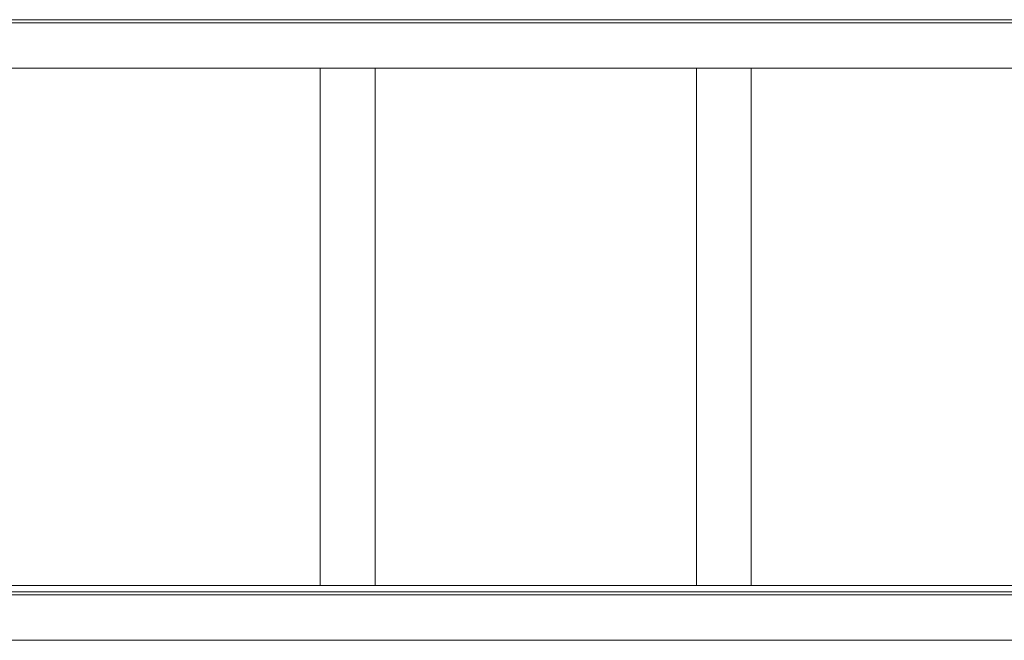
# Model space of a CAD drawing. Header units: millimetres. Extents: x -30280 to 309309, y -17460 to 4378.
# Tile 143 of 256: x 104143 to 110425, y -15436 to -11476. Entities that reach past the tile are written whole.
import ezdxf

# ---------------------------------------------------------------- set-up
doc = ezdxf.new("R2010")
doc.units = ezdxf.units.MM
doc.header["$MEASUREMENT"] = 0
doc.linetypes.add('Wipeout_Contour', pattern=[1000, 0, -1000])
doc.layers.add('P1_PLANTA PRIMERA_3_09_EI_Mobiliari general', color=7, linetype='Continuous')
doc.layers.add('P1_PLANTA PRIMERA_3_09_EI_Mobiliari general_Pluma_Nº__88', color=7, linetype='Continuous', lineweight=5)
doc.layers.add('P1_PLANTA PRIMERA_3_10_ESTR_Fotjats_Pluma_Nº__1', color=7, linetype='Continuous', lineweight=5)

msp = doc.modelspace()

# ---------------------------------------------------------------- linework, layer by layer
at = {"layer": 'P1_PLANTA PRIMERA_3_10_ESTR_Fotjats_Pluma_Nº__1', "color": 7, "linetype": 'Continuous', "lineweight": 5}
for p, q in [((129327.2, -11476), (98930, -11476)), ((129327.2, -11496), (98930, -11496)), ((129327.2, -15126), (98930, -15126)), ((129327.2, -15146.1), (98930, -15146.1)), ((129327.2, -15436.1), (98930, -15436.1))]:
    msp.add_line(p, q, dxfattribs=at)

# ---------------------------------------------------------------- wipeouts: each hides what was drawn before it
at = {"color": 254, "linetype": 'Wipeout_Contour', "lineweight": 0, "ltscale": 428374.792046}
msp.add_wipeout([(106059.9, -11786.1), (106059.9, -15086.1), (106409.9, -15086.1), (106409.9, -11786.1)], dxfattribs=at).dxf.layer = 'P1_PLANTA PRIMERA_3_09_EI_Mobiliari general'
at = {"color": 254, "linetype": 'Wipeout_Contour', "lineweight": 0, "ltscale": 437899.522093}
msp.add_wipeout([(108459.9, -15086.1), (108809.9, -15086.1), (108809.9, -11786.1), (108459.9, -11786.1)], dxfattribs=at).dxf.layer = 'P1_PLANTA PRIMERA_3_09_EI_Mobiliari general'

# ---------------------------------------------------------------- next in the draw order: linework, layer by layer
at = {"layer": 'P1_PLANTA PRIMERA_3_09_EI_Mobiliari general_Pluma_Nº__88', "color": 7, "linetype": 'Continuous', "lineweight": 5}
for p, q in [((106059.9, -15086.1), (106059.9, -11786.1)), ((106409.9, -15086.1), (106409.9, -11786.1)), ((108459.9, -15086.1), (108459.9, -11786.1)), ((108809.9, -15086.1), (108809.9, -11786.1))]:
    msp.add_line(p, q, dxfattribs=at)
at = {"layer": 'P1_PLANTA PRIMERA_3_10_ESTR_Fotjats_Pluma_Nº__1', "color": 7, "linetype": 'Continuous', "lineweight": 5}
for p, q in [((129327.2, -11786.1), (98930, -11786.1)), ((129327.2, -15086.1), (98930, -15086.1))]:
    msp.add_line(p, q, dxfattribs=at)

doc.saveas('drawing.dxf')
